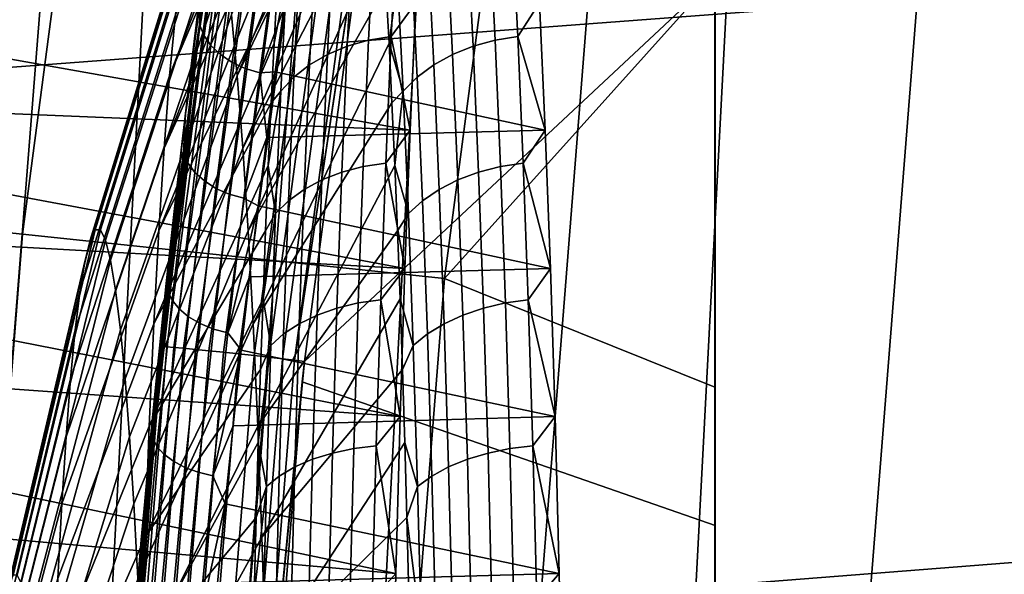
# Model space of a CAD drawing. Header units: metres. Extents: x -167 to 28, y -27 to 27.
# Tile 178 of 256: x -25.13 to -23.27, y 2 to 3.05. Entities that reach past the tile are written whole.
import ezdxf

# ---------------------------------------------------------------- set-up
doc = ezdxf.new("R2010")
doc.units = ezdxf.units.M
doc.layers.add('solid_12_065_021_XXX', color=7, linetype='CONTINUOUS')

msp = doc.modelspace()

# ---------------------------------------------------------------- linework, layer by layer
at = {"layer": 'solid_12_065_021_XXX'}
for points in [[(-23.909811, -11.650984, 0.2), (-22.561016, 14.086345, 0.2), (-21.779463, 15.266941, 0.2)], [(-23.255943, -12.906806, 0.2), (-23.909811, -11.650984, 0.2), (-21.779463, 15.266941, 0.2)], [(-24.495947, -10.362094, 0.2), (-23.278662, 12.865782, 0.2), (-22.561016, 14.086345, 0.2)], [(-23.909811, -11.650984, 0.2), (-24.495947, -10.362094, 0.2), (-22.561016, 14.086345, 0.2)], [(-25.012678, -9.043805, 0.2), (-23.930357, 11.608726, 0.2), (-23.278662, 12.865782, 0.2)], [(-24.495947, -10.362094, 0.2), (-25.012678, -9.043805, 0.2), (-23.278662, 12.865782, 0.2)], [(-25.458511, -7.699915, 0.2), (-24.514219, 10.318798, 0.2), (-23.930357, 11.608726, 0.2)], [(-25.012678, -9.043805, 0.2), (-25.458511, -7.699915, 0.2), (-23.930357, 11.608726, 0.2)], [(-25.832178, -6.334278, 0.2), (-25.028582, 8.9997, 0.2), (-24.514219, 10.318798, 0.2)], [(-25.458511, -7.699915, 0.2), (-25.832178, -6.334278, 0.2), (-24.514219, 10.318798, 0.2)], [(-26.132654, -4.950639, 0.2), (-25.472038, 7.655047, 0.2), (-25.028582, 8.9997, 0.2)], [(-25.832178, -6.334278, 0.2), (-26.132654, -4.950639, 0.2), (-25.028582, 8.9997, 0.2)], [(-21.643509, 4.28879, 157.453934), (-28.11764, 3.822367, 159.147064), (-28.086515, 2.734499, 159.271347), (-21.608002, 3.222389, 157.595886)], [(-25.121071, 2.640331, 130.388458), (-24.94846, 3.951448, 130.388458), (-25.676174, 4.066707, 129.094391), (-25.853821, 2.717346, 129.094391)], [(-24.640963, 3.992846, 137.67691), (-24.632032, 4.017581, 135.130234), (-24.78791, 3.01777, 135.130585), (-24.792423, 2.999314, 137.677216)], [(-24.791819, 2.99279, 132.614334), (-24.78791, 3.01777, 135.130585), (-24.632032, 4.017581, 135.130234), (-24.70339, 3.596371, 132.625702)], [(-24.640963, 3.992846, 137.67691), (-24.792423, 2.999314, 137.677216), (-24.805029, 2.937545, 140.22139), (-24.700912, 3.681715, 140.223755)], [(-24.94846, 3.951448, 130.388458), (-25.121071, 2.640331, 130.388458), (-24.324312, 2.556588, 131.643692), (-24.157175, 3.826121, 131.643692)], [(-24.157175, 3.826121, 131.643692), (-24.324312, 2.556588, 131.643692), (-23.81366, 3.125307, 132.278687), (-23.805481, 3.46398, 132.224838)], [(-24.700912, 3.681715, 140.223755), (-24.805029, 2.937545, 140.22139), (-24.789055, 3.066178, 140.348175)], [(-24.69429, 3.635288, 132.597504), (-24.857025, 2.428043, 132.576309), (-24.859867, 2.427829, 132.605316), (-24.697168, 3.635058, 132.62648)], [(-24.697168, 3.635058, 132.62648), (-24.859867, 2.427829, 132.605316), (-24.70339, 3.596371, 132.625702)], [(-24.857025, 2.428043, 132.576309), (-24.69429, 3.635288, 132.597504), (-24.685951, 3.634513, 132.569595), (-24.848663, 2.427547, 132.548401)], [(-24.848663, 2.427547, 132.548401), (-24.685951, 3.634513, 132.569595), (-24.672447, 3.632858, 132.543839), (-24.835096, 2.426459, 132.522644)], [(-24.835096, 2.426459, 132.522644), (-24.672447, 3.632858, 132.543839), (-24.654293, 3.630387, 132.521194), (-24.816837, 2.424819, 132.499985)], [(-24.816837, 2.424819, 132.499985), (-24.654293, 3.630387, 132.521194), (-24.63217, 3.627193, 132.502518), (-24.794573, 2.422689, 132.481308)], [(-24.794573, 2.422689, 132.481308), (-24.63217, 3.627193, 132.502518), (-24.606913, 3.623396, 132.48851), (-24.769144, 2.420149, 132.467316)], [(-24.608892, 3.550488, 144.972687), (-24.60215, 3.619325, 144.816391), (-24.83214, 3.054524, 144.534454), (-24.843115, 2.939429, 144.788849)], [(-24.769144, 2.420149, 132.467316), (-24.606913, 3.623396, 132.48851), (-24.579473, 3.619139, 132.479706), (-24.741512, 2.417296, 132.458511)], [(-24.741512, 2.417296, 132.458511), (-24.579473, 3.619139, 132.479706), (-24.55089, 3.614584, 132.476425), (-24.712717, 2.414237, 132.455246)], [(-24.472923, 3.619318, 141.820831), (-24.466181, 3.55048, 141.664536), (-24.715366, 2.939429, 141.827545), (-24.726339, 3.054524, 142.081924)], [(-24.712717, 2.414237, 132.455246), (-24.55089, 3.614584, 132.476425), (-24.522236, 3.609901, 132.478806), (-24.683847, 2.411087, 132.457642)], [(-24.683847, 2.411087, 132.457642), (-24.522236, 3.609901, 132.478806), (-24.494595, 3.605268, 132.48674), (-24.655993, 2.407966, 132.465622)], [(-24.70339, 3.596371, 132.625702), (-24.859867, 2.427829, 132.605316), (-24.791819, 2.99279, 132.614334)], [(-24.655993, 2.407966, 132.465622), (-24.494595, 3.605268, 132.48674), (-24.469009, 3.600859, 132.499954), (-24.630203, 2.40499, 132.478851)], [(-24.630203, 2.40499, 132.478851), (-24.469009, 3.600859, 132.499954), (-24.446444, 3.59684, 132.517929), (-24.607454, 2.402273, 132.496857)], [(-24.607454, 2.402273, 132.496857), (-24.446444, 3.59684, 132.517929), (-24.427784, 3.593158, 132.539993)], [(-24.607454, 2.402273, 132.496857), (-24.427784, 3.593158, 132.539993), (-24.434046, 3.554225, 132.539185)], [(-24.607454, 2.402273, 132.496857), (-24.434046, 3.554225, 132.539185), (-24.588615, 2.399701, 132.518951)], [(-23.804586, 3.469654, 133.407654), (-23.813046, 3.125307, 133.458755), (-24.588615, 2.399701, 132.518951), (-24.434046, 3.554225, 132.539185)], [(-24.615499, 3.474892, 145.125839), (-24.608892, 3.550488, 144.972687), (-24.843115, 2.939429, 144.788849)], [(-24.466181, 3.55048, 141.664536), (-24.459574, 3.474883, 141.511383), (-24.715366, 2.939429, 141.827545)], [(-24.621958, 3.392682, 145.275558), (-24.615499, 3.474892, 145.125839), (-24.843115, 2.939429, 144.788849), (-24.853628, 2.803155, 145.032562)], [(-24.459574, 3.474883, 141.511383), (-24.453115, 3.392672, 141.361664), (-24.704853, 2.803155, 141.583832), (-24.715366, 2.939429, 141.827545)], [(-24.628256, 3.304013, 145.421539), (-24.621958, 3.392682, 145.275558), (-24.853628, 2.803155, 145.032562)], [(-24.453115, 3.392672, 141.361664), (-24.446817, 3.304002, 141.215683), (-24.704853, 2.803155, 141.583832)], [(-24.63438, 3.209054, 145.563522), (-24.628256, 3.304013, 145.421539), (-24.853628, 2.803155, 145.032562), (-24.863605, 2.646684, 145.263855)], [(-24.446817, 3.304002, 141.215683), (-24.440693, 3.209044, 141.0737), (-24.694874, 2.646684, 141.352539), (-24.704853, 2.803155, 141.583832)], [(-24.983524, 2.648442, 143.411987), (-24.993187, 2.629359, 143.635986), (-24.797262, 3.265244, 143.725937), (-24.785261, 3.288941, 143.447769)], [(-24.973827, 2.648442, 143.187195), (-24.983524, 2.648442, 143.411987), (-24.785261, 3.288941, 143.447769), (-24.773218, 3.288941, 143.16861)], [(-24.964165, 2.629359, 142.963196), (-24.973827, 2.648442, 143.187195), (-24.773218, 3.288941, 143.16861), (-24.761219, 3.265244, 142.890457)], [(-24.993187, 2.629359, 143.635986), (-25.002747, 2.591333, 143.857544), (-24.809132, 3.218021, 144.001083), (-24.797262, 3.265244, 143.725937)], [(-24.954607, 2.591333, 142.741638), (-24.964165, 2.629359, 142.963196), (-24.761219, 3.265244, 142.890457), (-24.74935, 3.218021, 142.615295)], [(-24.786806, 3.036843, 140.37915), (-24.757227, 3.260293, 140.631897), (-24.783741, 3.102952, 140.407318)], [(-24.778635, 3.016403, 140.397888), (-24.748983, 3.238456, 140.648941), (-24.757227, 3.260293, 140.631897), (-24.786806, 3.036843, 140.37915)], [(-24.765318, 2.997151, 140.414856), (-24.7356, 3.217962, 140.664322), (-24.748983, 3.238456, 140.648941), (-24.778635, 3.016403, 140.397888)], [(-21.608002, 3.222389, 157.595886), (-28.086515, 2.734499, 159.271347), (-28.065681, 1.642454, 159.354416), (-21.582554, 2.151096, 157.697556)], [(-25.002747, 2.591333, 143.857544), (-25.012131, 2.534636, 144.075089), (-24.820786, 3.147612, 144.27124), (-24.809132, 3.218021, 144.001083)], [(-24.945221, 2.534636, 142.524094), (-24.954607, 2.591333, 142.741638), (-24.74935, 3.218021, 142.615295), (-24.737696, 3.147612, 142.345139)], [(-24.747353, 2.979803, 140.429398), (-24.717571, 3.199574, 140.677444), (-24.7356, 3.217962, 140.664322), (-24.765318, 2.997151, 140.414856)], [(-24.467422, 3.007112, 146.092453), (-24.456312, 3.225441, 145.834915), (-24.496782, 3.213089, 145.823547), (-24.507851, 2.995596, 146.080109)], [(-24.456312, 3.225441, 145.834915), (-24.467422, 3.007112, 146.092453), (-24.424973, 3.014119, 146.100754), (-24.413837, 3.232956, 145.842606)], [(-24.378517, 3.077756, 146.036758), (-24.413837, 3.232956, 145.842606), (-24.424973, 3.014119, 146.100754)], [(-24.239914, 3.225441, 140.818665), (-24.228804, 3.007112, 140.561127), (-24.270145, 2.995596, 140.569946), (-24.281214, 3.213089, 140.826508)], [(-24.228804, 3.007112, 140.561127), (-24.239914, 3.225441, 140.818665), (-24.196934, 3.232956, 140.814667), (-24.185799, 3.014119, 140.556519)], [(-24.145027, 3.077756, 140.624268), (-24.185799, 3.014119, 140.556519), (-24.196934, 3.232956, 140.814667)], [(-24.640322, 3.107987, 145.701233), (-24.63438, 3.209054, 145.563522), (-24.863605, 2.646684, 145.263855)], [(-24.725405, 2.965001, 140.44101), (-24.69557, 3.183973, 140.687851), (-24.717571, 3.199574, 140.677444), (-24.747353, 2.979803, 140.429398)], [(-24.440693, 3.209044, 141.0737), (-24.434752, 3.107976, 140.935989), (-24.694874, 2.646684, 141.352539)], [(-24.507851, 2.995596, 146.080109), (-24.496782, 3.213089, 145.823547), (-24.534388, 3.196165, 145.808746), (-24.545397, 2.979818, 146.06395)], [(-24.281214, 3.213089, 140.826508), (-24.270145, 2.995596, 140.569946), (-24.308945, 2.979818, 140.582809), (-24.319954, 3.196165, 140.838013)], [(-24.700287, 2.953297, 140.449249), (-24.670412, 3.17174, 140.695129), (-24.69557, 3.183973, 140.687851), (-24.725405, 2.965001, 140.44101)], [(-24.545397, 2.979818, 146.06395), (-24.534388, 3.196165, 145.808746), (-24.568321, 3.17503, 145.790817), (-24.579258, 2.960114, 146.044327)], [(-24.319954, 3.196165, 140.838013), (-24.308945, 2.979818, 140.582809), (-24.34437, 2.960114, 140.599442), (-24.355307, 3.17503, 140.852951)], [(-24.672985, 2.945135, 140.453781), (-24.643085, 3.16334, 140.69902), (-24.670412, 3.17174, 140.695129), (-24.700287, 2.953297, 140.449249)], [(-24.627653, 3.06612, 140.590271), (-24.643085, 3.16334, 140.69902), (-24.672985, 2.945135, 140.453781)], [(-24.579258, 2.960114, 146.044327), (-24.568321, 3.17503, 145.790817), (-24.597862, 3.150135, 145.770142), (-24.608713, 2.936903, 146.021667)], [(-24.355307, 3.17503, 140.852951), (-24.34437, 2.960114, 140.599442), (-24.375668, 2.936903, 140.619476), (-24.386518, 3.150135, 140.871002)], [(-25.012131, 2.534636, 144.075089), (-25.021275, 2.459676, 144.287048), (-24.83214, 3.054524, 144.534454), (-24.820786, 3.147612, 144.27124)], [(-24.936077, 2.459676, 142.312134), (-24.945221, 2.534636, 142.524094), (-24.737696, 3.147612, 142.345139), (-24.726339, 3.054524, 142.081924)], [(-24.608713, 2.936903, 146.021667), (-24.597862, 3.150135, 145.770142), (-24.622381, 3.12201, 145.747177), (-24.633135, 2.910682, 145.99646)], [(-24.386518, 3.150135, 140.871002), (-24.375668, 2.936903, 140.619476), (-24.40217, 2.910682, 140.642502), (-24.412924, 3.12201, 140.891785)], [(-23.813046, 3.125307, 133.458755), (-23.812969, 2.090194, 133.605698), (-24.592699, 2.361533, 132.518402), (-24.588615, 2.399701, 132.518951)], [(-24.324312, 2.556588, 131.643692), (-23.813595, 2.351658, 132.402023), (-23.81366, 3.125307, 132.278687)], [(-23.812969, 2.090194, 133.605698), (-23.813046, 3.125307, 133.458755), (-23.81366, 3.125307, 132.278687), (-23.813595, 2.351658, 132.402023)], [(-24.646067, 3.001002, 145.834412), (-24.640322, 3.107987, 145.701233), (-24.863605, 2.646684, 145.263855), (-24.872976, 2.471143, 145.481049)], [(-24.434752, 3.107976, 140.935989), (-24.429007, 3.000992, 140.802811), (-24.685505, 2.471143, 141.13533), (-24.694874, 2.646684, 141.352539)], [(-24.633135, 2.910682, 145.99646), (-24.622381, 3.12201, 145.747177), (-24.646067, 3.001002, 145.834412), (-24.651606, 2.888304, 145.962799)], [(-24.622381, 3.12201, 145.747177), (-24.640322, 3.107987, 145.701233), (-24.646067, 3.001002, 145.834412)], [(-24.412924, 3.12201, 140.891785), (-24.429007, 3.000992, 140.802811), (-24.434752, 3.107976, 140.935989)], [(-24.412924, 3.12201, 140.891785), (-24.40217, 2.910682, 140.642502), (-24.429007, 3.000992, 140.802811)], [(-24.389347, 2.836949, 146.287781), (-25.246294, 2.98936, 146.096664), (-25.188919, 3.099067, 145.977371), (-24.378517, 3.077756, 146.036758)], [(-24.783741, 3.102952, 140.407318), (-24.805029, 2.937545, 140.22139), (-24.812958, 2.868071, 140.173233)], [(-24.786806, 3.036843, 140.37915), (-24.783741, 3.102952, 140.407318), (-24.812958, 2.868071, 140.173233)], [(-24.783741, 3.102952, 140.407318), (-24.789055, 3.066178, 140.348175), (-24.805029, 2.937545, 140.22139)], [(-24.134197, 2.836949, 140.373245), (-24.145027, 3.077756, 140.624268), (-24.627653, 3.06612, 140.590271), (-24.643764, 2.947232, 140.461151)], [(-24.389347, 2.836949, 146.287781), (-24.378517, 3.077756, 146.036758), (-24.424973, 3.014119, 146.100754)], [(-24.145027, 3.077756, 140.624268), (-24.134197, 2.836949, 140.373245), (-24.185799, 3.014119, 140.556519)], [(-25.021275, 2.459676, 144.287048), (-25.030111, 2.366995, 144.491898), (-24.843115, 2.939429, 144.788849), (-24.83214, 3.054524, 144.534454)], [(-24.92724, 2.366995, 142.107285), (-24.936077, 2.459676, 142.312134), (-24.726339, 3.054524, 142.081924), (-24.715366, 2.939429, 141.827545)], [(-24.643764, 2.947232, 140.461151), (-24.627653, 3.06612, 140.590271), (-24.672985, 2.945135, 140.453781)], [(-24.816843, 2.79382, 140.144791), (-24.786806, 3.036843, 140.37915), (-24.812958, 2.868071, 140.173233)], [(-24.808739, 2.774924, 140.1651), (-24.778635, 3.016403, 140.397888), (-24.786806, 3.036843, 140.37915), (-24.816843, 2.79382, 140.144791)], [(-24.792423, 2.999314, 137.677216), (-24.78791, 3.01777, 135.130585), (-24.899721, 2.013964, 135.130875), (-24.901022, 2.001714, 137.67746)], [(-24.859867, 2.427829, 132.605316), (-24.863873, 2.390419, 132.604782), (-24.899721, 2.013964, 135.130875), (-24.78791, 3.01777, 135.130585)], [(-24.791819, 2.99279, 132.614334), (-24.859867, 2.427829, 132.605316), (-24.78791, 3.01777, 135.130585)], [(-24.795483, 2.757063, 140.183563), (-24.765318, 2.997151, 140.414856), (-24.778635, 3.016403, 140.397888), (-24.808739, 2.774924, 140.1651)], [(-24.467422, 3.007112, 146.092453), (-24.477716, 2.768241, 146.331116), (-24.435291, 2.774692, 146.339951), (-24.424973, 3.014119, 146.100754)], [(-24.389347, 2.836949, 146.287781), (-24.424973, 3.014119, 146.100754), (-24.435291, 2.774692, 146.339951)], [(-24.218508, 2.768241, 140.322479), (-24.228804, 3.007112, 140.561127), (-24.185799, 3.014119, 140.556519), (-24.17548, 2.774692, 140.317322)], [(-24.134197, 2.836949, 140.373245), (-24.17548, 2.774692, 140.317322), (-24.185799, 3.014119, 140.556519)], [(-24.792423, 2.999314, 137.677216), (-24.901022, 2.001714, 137.67746), (-24.819601, 2.815628, 140.110519), (-24.805029, 2.937545, 140.22139)], [(-24.651606, 2.888304, 145.962799), (-24.646067, 3.001002, 145.834412), (-24.872976, 2.471143, 145.481049)], [(-24.777571, 2.7409, 140.199493), (-24.747353, 2.979803, 140.429398), (-24.765318, 2.997151, 140.414856), (-24.795483, 2.757063, 140.183563)], [(-24.429007, 3.000992, 140.802811), (-24.423468, 2.888296, 140.674423), (-24.685505, 2.471143, 141.13533)], [(-24.518106, 2.757641, 146.317841), (-24.507851, 2.995596, 146.080109), (-24.545397, 2.979818, 146.06395), (-24.555597, 2.743116, 146.30043)], [(-24.477716, 2.768241, 146.331116), (-24.467422, 3.007112, 146.092453), (-24.507851, 2.995596, 146.080109), (-24.518106, 2.757641, 146.317841)], [(-24.40217, 2.910682, 140.642502), (-24.423468, 2.888296, 140.674423), (-24.429007, 3.000992, 140.802811)], [(-24.270145, 2.995596, 140.569946), (-24.25989, 2.757641, 140.332214), (-24.298742, 2.743116, 140.346329), (-24.308945, 2.979818, 140.582809)], [(-24.228804, 3.007112, 140.561127), (-24.218508, 2.768241, 140.322479), (-24.25989, 2.757641, 140.332214), (-24.270145, 2.995596, 140.569946)], [(-24.389347, 2.836949, 146.287781), (-25.30377, 2.874729, 146.211624), (-25.246294, 2.98936, 146.096664)], [(-24.755667, 2.727035, 140.21228), (-24.725405, 2.965001, 140.44101), (-24.747353, 2.979803, 140.429398), (-24.777571, 2.7409, 140.199493)], [(-24.555597, 2.743116, 146.30043), (-24.545397, 2.979818, 146.06395), (-24.579258, 2.960114, 146.044327), (-24.589392, 2.724977, 146.279251)], [(-24.308945, 2.979818, 140.582809), (-24.298742, 2.743116, 140.346329), (-24.334234, 2.724977, 140.364517), (-24.34437, 2.960114, 140.599442)], [(-24.730585, 2.715982, 140.221466), (-24.700287, 2.953297, 140.449249), (-24.725405, 2.965001, 140.44101), (-24.755667, 2.727035, 140.21228)], [(-24.589392, 2.724977, 146.279251), (-24.579258, 2.960114, 146.044327), (-24.608713, 2.936903, 146.021667), (-24.618769, 2.70361, 146.254745)], [(-24.34437, 2.960114, 140.599442), (-24.334234, 2.724977, 140.364517), (-24.365612, 2.70361, 140.386398), (-24.375668, 2.936903, 140.619476)], [(-25.030111, 2.366995, 144.491898), (-25.038578, 2.257259, 144.688141), (-24.853628, 2.803155, 145.032562), (-24.843115, 2.939429, 144.788849)], [(-24.918776, 2.257259, 141.911026), (-24.92724, 2.366995, 142.107285), (-24.715366, 2.939429, 141.827545), (-24.704853, 2.803155, 141.583832)], [(-24.812958, 2.868071, 140.173233), (-24.805029, 2.937545, 140.22139), (-24.819601, 2.815628, 140.110519)], [(-24.703299, 2.708163, 140.226685), (-24.672985, 2.945135, 140.453781), (-24.700287, 2.953297, 140.449249), (-24.730585, 2.715982, 140.221466)], [(-24.659969, 2.823016, 140.337265), (-24.672985, 2.945135, 140.453781), (-24.703299, 2.708163, 140.226685)], [(-24.659969, 2.823016, 140.337265), (-24.643764, 2.947232, 140.461151), (-24.672985, 2.945135, 140.453781)], [(-24.134197, 2.836949, 140.373245), (-24.643764, 2.947232, 140.461151), (-24.659969, 2.823016, 140.337265)], [(-24.618769, 2.70361, 146.254745), (-24.608713, 2.936903, 146.021667), (-24.633135, 2.910682, 145.99646), (-24.643101, 2.679472, 146.227463)], [(-24.375668, 2.936903, 140.619476), (-24.365612, 2.70361, 140.386398), (-24.392204, 2.679472, 140.411499), (-24.40217, 2.910682, 140.642502)], [(-24.633135, 2.910682, 145.99646), (-24.651606, 2.888304, 145.962799), (-24.656925, 2.770108, 146.086151)], [(-24.643101, 2.679472, 146.227463), (-24.633135, 2.910682, 145.99646), (-24.656925, 2.770108, 146.086151)], [(-24.40217, 2.910682, 140.642502), (-24.418146, 2.770102, 140.551071), (-24.423468, 2.888296, 140.674423)], [(-24.40217, 2.910682, 140.642502), (-24.392204, 2.679472, 140.411499), (-24.418146, 2.770102, 140.551071)], [(-24.656925, 2.770108, 146.086151), (-24.651606, 2.888304, 145.962799), (-24.872976, 2.471143, 145.481049), (-24.88167, 2.277798, 145.682602)], [(-24.423468, 2.888296, 140.674423), (-24.418146, 2.770102, 140.551071), (-24.676811, 2.277798, 140.933792), (-24.685505, 2.471143, 141.13533)], [(-24.399256, 2.575702, 146.517502), (-25.36109, 2.755471, 146.32193), (-25.30377, 2.874729, 146.211624), (-24.389347, 2.836949, 146.287781)], [(-24.812958, 2.868071, 140.173233), (-24.834763, 2.683441, 139.999481), (-24.842012, 2.615498, 139.95787)], [(-24.816843, 2.79382, 140.144791), (-24.812958, 2.868071, 140.173233), (-24.842012, 2.615498, 139.95787)], [(-24.812958, 2.868071, 140.173233), (-24.819601, 2.815628, 140.110519), (-24.834763, 2.683441, 139.999481)], [(-24.124289, 2.575702, 140.143539), (-24.134197, 2.836949, 140.373245), (-24.659969, 2.823016, 140.337265), (-24.676186, 2.69372, 140.218826)], [(-24.399256, 2.575702, 146.517502), (-24.389347, 2.836949, 146.287781), (-24.435291, 2.774692, 146.339951)], [(-24.134197, 2.836949, 140.373245), (-24.124289, 2.575702, 140.143539), (-24.17548, 2.774692, 140.317322)], [(-24.901022, 2.001714, 137.67746), (-24.834763, 2.683441, 139.999481), (-24.819601, 2.815628, 140.110519)], [(-24.676186, 2.69372, 140.218826), (-24.659969, 2.823016, 140.337265), (-24.703299, 2.708163, 140.226685)], [(-25.038578, 2.257259, 144.688141), (-25.046612, 2.13126, 144.87439), (-24.863605, 2.646684, 145.263855), (-24.853628, 2.803155, 145.032562)], [(-24.91074, 2.13126, 141.724777), (-24.918776, 2.257259, 141.911026), (-24.704853, 2.803155, 141.583832), (-24.694874, 2.646684, 141.352539)], [(-24.846527, 2.532662, 139.930283), (-24.816843, 2.79382, 140.144791), (-24.842012, 2.615498, 139.95787)], [(-24.83848, 2.515451, 139.952072), (-24.808739, 2.774924, 140.1651), (-24.816843, 2.79382, 140.144791), (-24.846527, 2.532662, 139.930283)], [(-24.66202, 2.646639, 146.204239), (-24.656925, 2.770108, 146.086151), (-24.88167, 2.277798, 145.682602)], [(-24.825277, 2.499127, 139.971939), (-24.795483, 2.757063, 140.183563), (-24.808739, 2.774924, 140.1651), (-24.83848, 2.515451, 139.952072)], [(-24.418146, 2.770102, 140.551071), (-24.413054, 2.646634, 140.432999), (-24.676811, 2.277798, 140.933792)], [(-24.643101, 2.679472, 146.227463), (-24.656925, 2.770108, 146.086151), (-24.66202, 2.646639, 146.204239)], [(-24.477716, 2.768241, 146.331116), (-24.487127, 2.510461, 146.54924), (-24.444723, 2.516311, 146.558594), (-24.435291, 2.774692, 146.339951)], [(-24.399256, 2.575702, 146.517502), (-24.435291, 2.774692, 146.339951), (-24.444723, 2.516311, 146.558594)], [(-24.392204, 2.679472, 140.411499), (-24.413054, 2.646634, 140.432999), (-24.418146, 2.770102, 140.551071)], [(-24.209099, 2.510461, 140.104355), (-24.218508, 2.768241, 140.322479), (-24.17548, 2.774692, 140.317322), (-24.166048, 2.516311, 140.098679)], [(-24.124289, 2.575702, 140.143539), (-24.166048, 2.516311, 140.098679), (-24.17548, 2.774692, 140.317322)], [(-24.399256, 2.575702, 146.517502), (-25.417595, 2.63214, 146.427124), (-25.36109, 2.755471, 146.32193)], [(-24.807411, 2.484294, 139.989151), (-24.777571, 2.7409, 140.199493), (-24.795483, 2.757063, 140.183563), (-24.825277, 2.499127, 139.971939)], [(-24.527479, 2.500848, 146.535126), (-24.518106, 2.757641, 146.317841), (-24.555597, 2.743116, 146.30043), (-24.564922, 2.487675, 146.516571)], [(-24.487127, 2.510461, 146.54924), (-24.477716, 2.768241, 146.331116), (-24.518106, 2.757641, 146.317841), (-24.527479, 2.500848, 146.535126)], [(-24.25989, 2.757641, 140.332214), (-24.250517, 2.500848, 140.114929), (-24.289417, 2.487675, 140.130188), (-24.298742, 2.743116, 140.346329)], [(-24.218508, 2.768241, 140.322479), (-24.209099, 2.510461, 140.104355), (-24.250517, 2.500848, 140.114929), (-24.25989, 2.757641, 140.332214)], [(-24.785543, 2.471505, 140.003082), (-24.755667, 2.727035, 140.21228), (-24.777571, 2.7409, 140.199493), (-24.807411, 2.484294, 139.989151)], [(-24.564922, 2.487675, 146.516571), (-24.555597, 2.743116, 146.30043), (-24.589392, 2.724977, 146.279251), (-24.598656, 2.471225, 146.493973)], [(-24.298742, 2.743116, 140.346329), (-24.289417, 2.487675, 140.130188), (-24.324972, 2.471225, 140.149811), (-24.334234, 2.724977, 140.364517)], [(-25.224829, 1.321977, 130.388458), (-25.121071, 2.640331, 130.388458), (-25.853821, 2.717346, 129.094391), (-25.960604, 1.360538, 129.094391)], [(-24.760487, 2.461233, 140.013184), (-24.730585, 2.715982, 140.221466), (-24.755667, 2.727035, 140.21228), (-24.785543, 2.471505, 140.003082)], [(-24.73321, 2.453869, 140.019104), (-24.703299, 2.708163, 140.226685), (-24.730585, 2.715982, 140.221466), (-24.760487, 2.461233, 140.013184)], [(-24.598656, 2.471225, 146.493973), (-24.589392, 2.724977, 146.279251), (-24.618769, 2.70361, 146.254745), (-24.627958, 2.451848, 146.467789)], [(-24.334234, 2.724977, 140.364517), (-24.324972, 2.471225, 140.149811), (-24.356422, 2.451848, 140.17337), (-24.365612, 2.70361, 140.386398)], [(-24.676186, 2.69372, 140.218826), (-24.703299, 2.708163, 140.226685), (-24.73321, 2.453869, 140.019104)], [(-24.627958, 2.451848, 146.467789), (-24.618769, 2.70361, 146.254745), (-24.643101, 2.679472, 146.227463), (-24.652208, 2.429958, 146.438583)], [(-24.365612, 2.70361, 140.386398), (-24.356422, 2.451848, 140.17337), (-24.383097, 2.429958, 140.200363), (-24.392204, 2.679472, 140.411499)], [(-24.901022, 2.001714, 137.67746), (-24.849707, 2.546951, 139.893906), (-24.834763, 2.683441, 139.999481)], [(-24.842012, 2.615498, 139.95787), (-24.834763, 2.683441, 139.999481), (-24.849707, 2.546951, 139.893906)], [(-24.692261, 2.559615, 140.106094), (-24.676186, 2.69372, 140.218826), (-24.73321, 2.453869, 140.019104)], [(-24.124289, 2.575702, 140.143539), (-24.676186, 2.69372, 140.218826), (-24.692261, 2.559615, 140.106094)], [(-24.643101, 2.679472, 146.227463), (-24.66202, 2.646639, 146.204239), (-24.666878, 2.518135, 146.316833)], [(-24.652208, 2.429958, 146.438583), (-24.643101, 2.679472, 146.227463), (-24.666878, 2.518135, 146.316833)], [(-24.392204, 2.679472, 140.411499), (-24.383097, 2.429958, 140.200363), (-24.408195, 2.518129, 140.320404), (-24.413054, 2.646634, 140.432999)], [(-25.121071, 2.640331, 130.388458), (-25.224829, 1.321977, 130.388458), (-24.424778, 1.280048, 131.643692), (-24.324312, 2.556588, 131.643692)], [(-25.138336, 1.996002, 143.377563), (-25.145618, 1.981621, 143.546387), (-24.993187, 2.629359, 143.635986), (-24.983524, 2.648442, 143.411987)], [(-25.131027, 1.996002, 143.208145), (-25.138336, 1.996002, 143.377563), (-24.983524, 2.648442, 143.411987), (-24.973827, 2.648442, 143.187195)], [(-25.123745, 1.981621, 143.039337), (-25.131027, 1.996002, 143.208145), (-24.973827, 2.648442, 143.187195), (-24.964165, 2.629359, 142.963196)], [(-25.046612, 2.13126, 144.87439), (-25.054157, 1.989905, 145.049301), (-24.872976, 2.471143, 145.481049), (-24.863605, 2.646684, 145.263855)], [(-24.903194, 1.989905, 141.549881), (-24.91074, 2.13126, 141.724777), (-24.694874, 2.646684, 141.352539), (-24.685505, 2.471143, 141.13533)], [(-24.666878, 2.518135, 146.316833), (-24.66202, 2.646639, 146.204239), (-24.88167, 2.277798, 145.682602), (-24.889627, 2.068042, 145.867035)], [(-24.413054, 2.646634, 140.432999), (-24.408195, 2.518129, 140.320404), (-24.668854, 2.068042, 140.749344), (-24.676811, 2.277798, 140.933792)], [(-24.408175, 2.295897, 146.724243), (-25.473, 2.50514, 146.526932), (-25.417595, 2.63214, 146.427124), (-24.399256, 2.575702, 146.517502)], [(-25.145618, 1.981621, 143.546387), (-25.152822, 1.952962, 143.713364), (-25.002747, 2.591333, 143.857544), (-24.993187, 2.629359, 143.635986)], [(-25.116543, 1.952962, 142.87236), (-25.123745, 1.981621, 143.039337), (-24.964165, 2.629359, 142.963196), (-24.954607, 2.591333, 142.741638)], [(-24.842012, 2.615498, 139.95787), (-24.864317, 2.406521, 139.794067), (-24.870142, 2.346591, 139.762619)], [(-24.846527, 2.532662, 139.930283), (-24.842012, 2.615498, 139.95787), (-24.870142, 2.346591, 139.762619)], [(-24.842012, 2.615498, 139.95787), (-24.849707, 2.546951, 139.893906), (-24.864317, 2.406521, 139.794067)], [(-25.152822, 1.952962, 143.713364), (-25.159895, 1.910232, 143.877319), (-25.012131, 2.534636, 144.075089), (-25.002747, 2.591333, 143.857544)], [(-25.109468, 1.910232, 142.708405), (-25.116543, 1.952962, 142.87236), (-24.954607, 2.591333, 142.741638), (-24.945221, 2.534636, 142.524094)], [(-24.115368, 2.295897, 139.936783), (-24.124289, 2.575702, 140.143539), (-24.692261, 2.559615, 140.106094), (-24.708052, 2.420983, 139.999283)], [(-24.408175, 2.295897, 146.724243), (-24.399256, 2.575702, 146.517502), (-24.444723, 2.516311, 146.558594)], [(-24.124289, 2.575702, 140.143539), (-24.115368, 2.295897, 139.936783), (-24.166048, 2.516311, 140.098679)], [(-24.901022, 2.001714, 137.67746), (-24.864317, 2.406521, 139.794067), (-24.849707, 2.546951, 139.893906)], [(-24.708052, 2.420983, 139.999283), (-24.692261, 2.559615, 140.106094), (-24.73321, 2.453869, 140.019104)], [(-24.324312, 2.556588, 131.643692), (-24.424778, 1.280048, 131.643692), (-23.813549, 1.571531, 132.490555), (-23.813595, 2.351658, 132.402023)], [(-25.159895, 1.910232, 143.877319), (-25.166786, 1.853739, 144.037064), (-25.021275, 2.459676, 144.287048), (-25.012131, 2.534636, 144.075089)], [(-25.102577, 1.853739, 142.54866), (-25.109468, 1.910232, 142.708405), (-24.945221, 2.534636, 142.524094), (-24.936077, 2.459676, 142.312134)], [(-24.875038, 2.254838, 139.737122), (-24.846527, 2.532662, 139.930283), (-24.870142, 2.346591, 139.762619)], [(-24.867043, 2.239447, 139.760254), (-24.83848, 2.515451, 139.952072), (-24.846527, 2.532662, 139.930283), (-24.875038, 2.254838, 139.737122)], [(-24.671488, 2.384838, 146.423721), (-24.666878, 2.518135, 146.316833), (-24.889627, 2.068042, 145.867035)], [(-24.853884, 2.2248, 139.781418), (-24.825277, 2.499127, 139.971939), (-24.83848, 2.515451, 139.952072), (-24.867043, 2.239447, 139.760254)], [(-24.652208, 2.429958, 146.438583), (-24.666878, 2.518135, 146.316833), (-24.671488, 2.384838, 146.423721)], [(-24.408195, 2.518129, 140.320404), (-24.403585, 2.38483, 140.213516), (-24.668854, 2.068042, 140.749344)], [(-24.495586, 2.235532, 146.745346), (-24.487127, 2.510461, 146.54924), (-24.527479, 2.500848, 146.535126), (-24.535908, 2.226971, 146.730499)], [(-24.487127, 2.510461, 146.54924), (-24.495586, 2.235532, 146.745346), (-24.453203, 2.240741, 146.755157), (-24.444723, 2.516311, 146.558594)], [(-24.408175, 2.295897, 146.724243), (-24.444723, 2.516311, 146.558594), (-24.453203, 2.240741, 146.755157)], [(-24.383097, 2.429958, 140.200363), (-24.403585, 2.38483, 140.213516), (-24.408195, 2.518129, 140.320404)], [(-24.209099, 2.510461, 140.104355), (-24.200638, 2.235532, 139.908234), (-24.242088, 2.226971, 139.919556), (-24.250517, 2.500848, 140.114929)], [(-24.200638, 2.235532, 139.908234), (-24.209099, 2.510461, 140.104355), (-24.166048, 2.516311, 140.098679), (-24.157568, 2.240741, 139.902115)], [(-24.115368, 2.295897, 139.936783), (-24.157568, 2.240741, 139.902115), (-24.166048, 2.516311, 140.098679)], [(-24.408175, 2.295897, 146.724243), (-25.526859, 2.375014, 146.621094), (-25.473, 2.50514, 146.526932)], [(-24.836054, 2.211442, 139.799835), (-24.807411, 2.484294, 139.989151), (-24.825277, 2.499127, 139.971939), (-24.853884, 2.2248, 139.781418)], [(-24.535908, 2.226971, 146.730499), (-24.527479, 2.500848, 146.535126), (-24.564922, 2.487675, 146.516571), (-24.573305, 2.215241, 146.710907)], [(-24.250517, 2.500848, 140.114929), (-24.242088, 2.226971, 139.919556), (-24.281034, 2.215241, 139.935852), (-24.289417, 2.487675, 140.130188)], [(-24.814215, 2.199868, 139.814819), (-24.785543, 2.471505, 140.003082), (-24.807411, 2.484294, 139.989151), (-24.836054, 2.211442, 139.799835)], [(-24.573305, 2.215241, 146.710907), (-24.564922, 2.487675, 146.516571), (-24.598656, 2.471225, 146.493973), (-24.606983, 2.200593, 146.687012)], [(-24.289417, 2.487675, 140.130188), (-24.281034, 2.215241, 139.935852), (-24.316645, 2.200593, 139.956757), (-24.324972, 2.471225, 140.149811)], [(-25.166786, 1.853739, 144.037064), (-25.173447, 1.78389, 144.191437), (-25.030111, 2.366995, 144.491898), (-25.021275, 2.459676, 144.287048)], [(-25.095919, 1.78389, 142.394272), (-25.102577, 1.853739, 142.54866), (-24.936077, 2.459676, 142.312134), (-24.92724, 2.366995, 142.107285)], [(-25.054157, 1.989905, 145.049301), (-25.061159, 1.834212, 145.211594), (-24.88167, 2.277798, 145.682602), (-24.872976, 2.471143, 145.481049)], [(-24.896194, 1.834212, 141.387589), (-24.903194, 1.989905, 141.549881), (-24.685505, 2.471143, 141.13533), (-24.676811, 2.277798, 140.933792)], [(-24.789177, 2.190509, 139.825821), (-24.760487, 2.461233, 140.013184), (-24.785543, 2.471505, 140.003082), (-24.814215, 2.199868, 139.814819)], [(-24.761902, 2.183719, 139.832428), (-24.73321, 2.453869, 140.019104), (-24.760487, 2.461233, 140.013184), (-24.789177, 2.190509, 139.825821)], [(-24.708052, 2.420983, 139.999283), (-24.73321, 2.453869, 140.019104), (-24.761902, 2.183719, 139.832428)], [(-24.606983, 2.200593, 146.687012), (-24.598656, 2.471225, 146.493973), (-24.627958, 2.451848, 146.467789), (-24.636221, 2.183338, 146.659317)], [(-24.324972, 2.471225, 140.149811), (-24.316645, 2.200593, 139.956757), (-24.34816, 2.183338, 139.981827), (-24.356422, 2.451848, 140.17337)], [(-24.636221, 2.183338, 146.659317), (-24.627958, 2.451848, 146.467789), (-24.652208, 2.429958, 146.438583), (-24.660397, 2.163845, 146.628418)], [(-24.356422, 2.451848, 140.17337), (-24.34816, 2.183338, 139.981827), (-24.374907, 2.163845, 140.010544), (-24.383097, 2.429958, 140.200363)], [(-24.857025, 2.428043, 132.576309), (-24.955273, 1.213409, 132.562851), (-24.958141, 1.21328, 132.591858), (-24.859867, 2.427829, 132.605316)], [(-24.859867, 2.427829, 132.605316), (-24.958141, 1.21328, 132.591858), (-24.863873, 2.390419, 132.604782)], [(-24.955273, 1.213409, 132.562851), (-24.857025, 2.428043, 132.576309), (-24.848663, 2.427547, 132.548401), (-24.946903, 1.21317, 132.534943)], [(-24.946903, 1.21317, 132.534943), (-24.848663, 2.427547, 132.548401), (-24.835096, 2.426459, 132.522644), (-24.933298, 1.212632, 132.509171)], [(-24.933298, 1.212632, 132.509171), (-24.835096, 2.426459, 132.522644), (-24.816837, 2.424819, 132.499985), (-24.914976, 1.211815, 132.486511)], [(-24.914976, 1.211815, 132.486511), (-24.816837, 2.424819, 132.499985), (-24.794573, 2.422689, 132.481308), (-24.892628, 1.210752, 132.467834)], [(-24.892628, 1.210752, 132.467834), (-24.794573, 2.422689, 132.481308), (-24.769144, 2.420149, 132.467316), (-24.867096, 1.209482, 132.453842)], [(-24.867096, 1.209482, 132.453842), (-24.769144, 2.420149, 132.467316), (-24.741512, 2.417296, 132.458511), (-24.839344, 1.208052, 132.445053)], [(-24.839344, 1.208052, 132.445053), (-24.741512, 2.417296, 132.458511), (-24.712717, 2.414237, 132.455246), (-24.810421, 1.206518, 132.441803)], [(-24.723471, 2.278101, 139.898575), (-24.708052, 2.420983, 139.999283), (-24.761902, 2.183719, 139.832428)], [(-24.115368, 2.295897, 139.936783), (-24.708052, 2.420983, 139.999283), (-24.723471, 2.278101, 139.898575)], [(-24.652208, 2.429958, 146.438583), (-24.671488, 2.384838, 146.423721), (-24.675844, 2.247001, 146.524689)], [(-24.660397, 2.163845, 146.628418), (-24.652208, 2.429958, 146.438583), (-24.675844, 2.247001, 146.524689)], [(-24.383097, 2.429958, 140.200363), (-24.374907, 2.163845, 140.010544), (-24.399229, 2.246991, 140.112549), (-24.403585, 2.38483, 140.213516)], [(-24.901022, 2.001714, 137.67746), (-24.8785, 2.26232, 139.700043), (-24.864317, 2.406521, 139.794067)], [(-24.870142, 2.346591, 139.762619), (-24.864317, 2.406521, 139.794067), (-24.8785, 2.26232, 139.700043)], [(-24.810421, 1.206518, 132.441803), (-24.712717, 2.414237, 132.455246), (-24.683847, 2.411087, 132.457642), (-24.781418, 1.204936, 132.444214)], [(-24.781418, 1.204936, 132.444214), (-24.683847, 2.411087, 132.457642), (-24.655993, 2.407966, 132.465622), (-24.753431, 1.203366, 132.452194)], [(-24.753431, 1.203366, 132.452194), (-24.655993, 2.407966, 132.465622), (-24.630203, 2.40499, 132.478851), (-24.727516, 1.201869, 132.465439)], [(-24.727516, 1.201869, 132.465439), (-24.630203, 2.40499, 132.478851), (-24.607454, 2.402273, 132.496857), (-24.704651, 1.200499, 132.483459)], [(-24.704651, 1.200499, 132.483459), (-24.607454, 2.402273, 132.496857), (-24.588615, 2.399701, 132.518951)], [(-24.704651, 1.200499, 132.483459), (-24.588615, 2.399701, 132.518951), (-24.592699, 2.361533, 132.518402)], [(-24.863873, 2.390419, 132.604782), (-24.958141, 1.21328, 132.591858), (-24.919672, 1.789589, 132.597198)], [(-24.863873, 2.390419, 132.604782), (-24.919672, 1.789589, 132.597198), (-24.899721, 2.013964, 135.130875)], [(-24.675844, 2.247001, 146.524689), (-24.671488, 2.384838, 146.423721), (-24.889627, 2.068042, 145.867035), (-24.896788, 1.843385, 146.033035)], [(-24.403585, 2.38483, 140.213516), (-24.399229, 2.246991, 140.112549), (-24.661692, 1.843385, 140.583344), (-24.668854, 2.068042, 140.749344)], [(-24.416039, 1.999549, 146.906555), (-25.578753, 2.242233, 146.709442), (-25.526859, 2.375014, 146.621094), (-24.408175, 2.295897, 146.724243)], [(-25.173447, 1.78389, 144.191437), (-25.179827, 1.701187, 144.339355), (-25.038578, 2.257259, 144.688141), (-25.030111, 2.366995, 144.491898)], [(-25.089539, 1.701187, 142.246368), (-25.095919, 1.78389, 142.394272), (-24.92724, 2.366995, 142.107285), (-24.918776, 2.257259, 141.911026)], [(-24.704651, 1.200499, 132.483459), (-24.592699, 2.361533, 132.518402), (-24.68572, 1.199174, 132.505585)], [(-23.812923, 1.047405, 133.694183), (-24.68572, 1.199174, 132.505585), (-24.592699, 2.361533, 132.518402), (-23.812969, 2.090194, 133.605698)], [(-24.870142, 2.346591, 139.762619), (-24.89216, 2.11458, 139.611969), (-24.896631, 2.06286, 139.588776)], [(-24.875038, 2.254838, 139.737122), (-24.870142, 2.346591, 139.762619), (-24.896631, 2.06286, 139.588776)], [(-24.870142, 2.346591, 139.762619), (-24.8785, 2.26232, 139.700043), (-24.89216, 2.11458, 139.611969)], [(-23.812969, 2.090194, 133.605698), (-23.813595, 2.351658, 132.402023), (-23.813549, 1.571531, 132.490555)], [(-24.107504, 1.999549, 139.754486), (-24.115368, 2.295897, 139.936783), (-24.723471, 2.278101, 139.898575), (-24.738367, 2.131262, 139.804169)], [(-24.416039, 1.999549, 146.906555), (-24.408175, 2.295897, 146.724243), (-24.453203, 2.240741, 146.755157)], [(-24.115368, 2.295897, 139.936783), (-24.107504, 1.999549, 139.754486), (-24.157568, 2.240741, 139.902115)], [(-25.061159, 1.834212, 145.211594), (-25.067566, 1.665304, 145.360107), (-24.889627, 2.068042, 145.867035), (-24.88167, 2.277798, 145.682602)], [(-24.889786, 1.665304, 141.239059), (-24.896194, 1.834212, 141.387589), (-24.676811, 2.277798, 140.933792), (-24.668854, 2.068042, 140.749344)], [(-24.738367, 2.131262, 139.804169), (-24.723471, 2.278101, 139.898575), (-24.761902, 2.183719, 139.832428)], [(-25.179827, 1.701187, 144.339355), (-25.185883, 1.606228, 144.479721), (-25.046612, 2.13126, 144.87439), (-25.038578, 2.257259, 144.688141)], [(-25.083483, 1.606228, 142.106003), (-25.089539, 1.701187, 142.246368), (-24.918776, 2.257259, 141.911026), (-24.91074, 2.13126, 141.724777)], [(-24.901623, 1.962038, 139.566635), (-24.875038, 2.254838, 139.737122), (-24.896631, 2.06286, 139.588776)], [(-24.893669, 1.94859, 139.590958), (-24.867043, 2.239447, 139.760254), (-24.875038, 2.254838, 139.737122), (-24.901623, 1.962038, 139.566635)], [(-24.901022, 2.001714, 137.67746), (-24.89216, 2.11458, 139.611969), (-24.8785, 2.26232, 139.700043)], [(-24.416039, 1.999549, 146.906555), (-25.628502, 2.107165, 146.791901), (-25.578753, 2.242233, 146.709442)], [(-24.679937, 2.104885, 146.619553), (-24.675844, 2.247001, 146.524689), (-24.896788, 1.843385, 146.033035)], [(-24.880548, 1.935754, 139.613281), (-24.853884, 2.2248, 139.781418), (-24.867043, 2.239447, 139.760254), (-24.893669, 1.94859, 139.590958)], [(-24.660397, 2.163845, 146.628418), (-24.675844, 2.247001, 146.524689), (-24.679937, 2.104885, 146.619553)], [(-24.399229, 2.246991, 140.112549), (-24.395136, 2.104876, 140.01767), (-24.661692, 1.843385, 140.583344)], [(-24.50304, 1.945332, 146.918106), (-24.495586, 2.235532, 146.745346), (-24.535908, 2.226971, 146.730499), (-24.543331, 1.937882, 146.902588)], [(-24.495586, 2.235532, 146.745346), (-24.50304, 1.945332, 146.918106), (-24.460674, 1.949865, 146.928314), (-24.453203, 2.240741, 146.755157)], [(-24.416039, 1.999549, 146.906555), (-24.453203, 2.240741, 146.755157), (-24.460674, 1.949865, 146.928314)], [(-24.374907, 2.163845, 140.010544), (-24.395136, 2.104876, 140.01767), (-24.399229, 2.246991, 140.112549)], [(-24.200638, 2.235532, 139.908234), (-24.193186, 1.945332, 139.735474), (-24.234665, 1.937882, 139.747467), (-24.242088, 2.226971, 139.919556)], [(-24.193186, 1.945332, 139.735474), (-24.200638, 2.235532, 139.908234), (-24.157568, 2.240741, 139.902115), (-24.150097, 1.949865, 139.728943)], [(-24.107504, 1.999549, 139.754486), (-24.150097, 1.949865, 139.728943), (-24.157568, 2.240741, 139.902115)], [(-24.862749, 1.924007, 139.632797), (-24.836054, 2.211442, 139.799835), (-24.853884, 2.2248, 139.781418), (-24.880548, 1.935754, 139.613281)], [(-24.58069, 1.927675, 146.882095), (-24.573305, 2.215241, 146.710907), (-24.606983, 2.200593, 146.687012), (-24.614319, 1.914928, 146.857071)], [(-24.543331, 1.937882, 146.902588), (-24.535908, 2.226971, 146.730499), (-24.573305, 2.215241, 146.710907), (-24.58069, 1.927675, 146.882095)], [(-24.281034, 2.215241, 139.935852), (-24.273649, 1.927675, 139.764664), (-24.309309, 1.914928, 139.786697), (-24.316645, 2.200593, 139.956757)], [(-24.242088, 2.226971, 139.919556), (-24.234665, 1.937882, 139.747467), (-24.273649, 1.927675, 139.764664), (-24.281034, 2.215241, 139.935852)], [(-24.840929, 1.913785, 139.648758), (-24.814215, 2.199868, 139.814819), (-24.836054, 2.211442, 139.799835), (-24.862749, 1.924007, 139.632797)], [(-24.815901, 1.905469, 139.660599), (-24.789177, 2.190509, 139.825821), (-24.814215, 2.199868, 139.814819), (-24.840929, 1.913785, 139.648758)], [(-24.614319, 1.914928, 146.857071), (-24.606983, 2.200593, 146.687012), (-24.636221, 2.183338, 146.659317), (-24.643499, 1.899913, 146.828049)], [(-24.316645, 2.200593, 139.956757), (-24.309309, 1.914928, 139.786697), (-24.340881, 1.899913, 139.81311), (-24.34816, 2.183338, 139.981827)], [(-24.788624, 1.899371, 139.667847), (-24.761902, 2.183719, 139.832428), (-24.789177, 2.190509, 139.825821), (-24.815901, 1.905469, 139.660599)], [(-24.738367, 2.131262, 139.804169), (-24.761902, 2.183719, 139.832428), (-24.788624, 1.899371, 139.667847)], [(-24.643499, 1.899913, 146.828049), (-24.636221, 2.183338, 146.659317), (-24.660397, 2.163845, 146.628418), (-24.667612, 1.88295, 146.795639)], [(-24.34816, 2.183338, 139.981827), (-24.340881, 1.899913, 139.81311), (-24.367693, 1.88295, 139.843323), (-24.374907, 2.163845, 140.010544)], [(-24.660397, 2.163845, 146.628418), (-24.679937, 2.104885, 146.619553), (-24.683758, 1.958763, 146.708145)], [(-24.667612, 1.88295, 146.795639), (-24.660397, 2.163845, 146.628418), (-24.683758, 1.958763, 146.708145)], [(-24.374907, 2.163845, 140.010544), (-24.367693, 1.88295, 139.843323), (-24.395136, 2.104876, 140.01767)], [(-21.582554, 2.151096, 157.697556), (-28.065681, 1.642454, 159.354416), (-28.055216, 0.547852, 159.395981), (-21.567244, 1.076492, 157.758667)], [(-25.185883, 1.606228, 144.479721), (-25.191568, 1.499695, 144.611526), (-25.054157, 1.989905, 145.049301), (-25.046612, 2.13126, 144.87439)], [(-25.077795, 1.499695, 141.974182), (-25.083483, 1.606228, 142.106003), (-24.91074, 2.13126, 141.724777), (-24.903194, 1.989905, 141.549881)], [(-24.752638, 1.98076, 139.716217), (-24.738367, 2.131262, 139.804169), (-24.788624, 1.899371, 139.667847)], [(-24.107504, 1.999549, 139.754486), (-24.738367, 2.131262, 139.804169), (-24.752638, 1.98076, 139.716217)], [(-24.422792, 1.688795, 147.06308), (-25.675745, 1.970164, 146.868484), (-25.628502, 2.107165, 146.791901), (-24.416039, 1.999549, 146.906555)], [(-24.896631, 2.06286, 139.588776), (-24.89216, 2.11458, 139.611969), (-24.901022, 2.001714, 137.67746), (-24.905201, 1.963592, 139.529968)], [(-24.683758, 1.958763, 146.708145), (-24.679937, 2.104885, 146.619553), (-24.896788, 1.843385, 146.033035), (-24.903103, 1.605446, 146.179398)], [(-24.395136, 2.104876, 140.01767), (-24.391315, 1.958754, 139.929092), (-24.655378, 1.605446, 140.436981), (-24.661692, 1.843385, 140.583344)], [(-24.367693, 1.88295, 139.843323), (-24.391315, 1.958754, 139.929092), (-24.395136, 2.104876, 140.01767)], [(-23.812969, 2.090194, 133.605698), (-23.813549, 1.571531, 132.490555), (-23.813522, 0.786918, 132.543869), (-23.812923, 1.047405, 133.694183)], [(-25.067566, 1.665304, 145.360107), (-25.073332, 1.484398, 145.49379), (-24.896788, 1.843385, 146.033035), (-24.889627, 2.068042, 145.867035)], [(-24.88402, 1.484398, 141.105392), (-24.889786, 1.665304, 141.239059), (-24.668854, 2.068042, 140.749344), (-24.661692, 1.843385, 140.583344)], [(-24.901623, 1.962038, 139.566635), (-24.896631, 2.06286, 139.588776), (-24.917542, 1.80951, 139.454117), (-24.920807, 1.766017, 139.437469)], [(-24.896631, 2.06286, 139.588776), (-24.905201, 1.963592, 139.529968), (-24.917542, 1.80951, 139.454117)], [(-24.958141, 1.21328, 132.591858), (-24.959351, 1.190656, 132.59169), (-24.967062, 1.007612, 135.131058), (-24.899721, 2.013964, 135.130875)], [(-24.901022, 2.001714, 137.67746), (-24.899721, 2.013964, 135.130875), (-24.967062, 1.007612, 135.131058), (-24.9664, 1.001506, 137.677612)], [(-24.919672, 1.789589, 132.597198), (-24.958141, 1.21328, 132.591858), (-24.899721, 2.013964, 135.130875)], [(-24.901022, 2.001714, 137.67746), (-24.9664, 1.001506, 137.677612), (-24.917542, 1.80951, 139.454117), (-24.905201, 1.963592, 139.529968)], [(-24.100752, 1.688795, 139.597946), (-24.107504, 1.999549, 139.754486), (-24.752638, 1.98076, 139.716217), (-24.766209, 1.826894, 139.634857)], [(-24.422792, 1.688795, 147.06308), (-24.416039, 1.999549, 146.906555), (-24.460674, 1.949865, 146.928314)], [(-24.107504, 1.999549, 139.754486), (-24.100752, 1.688795, 139.597946), (-24.150097, 1.949865, 139.728943)]]:
    msp.add_3dface(points, dxfattribs=at)

doc.saveas('drawing.dxf')
